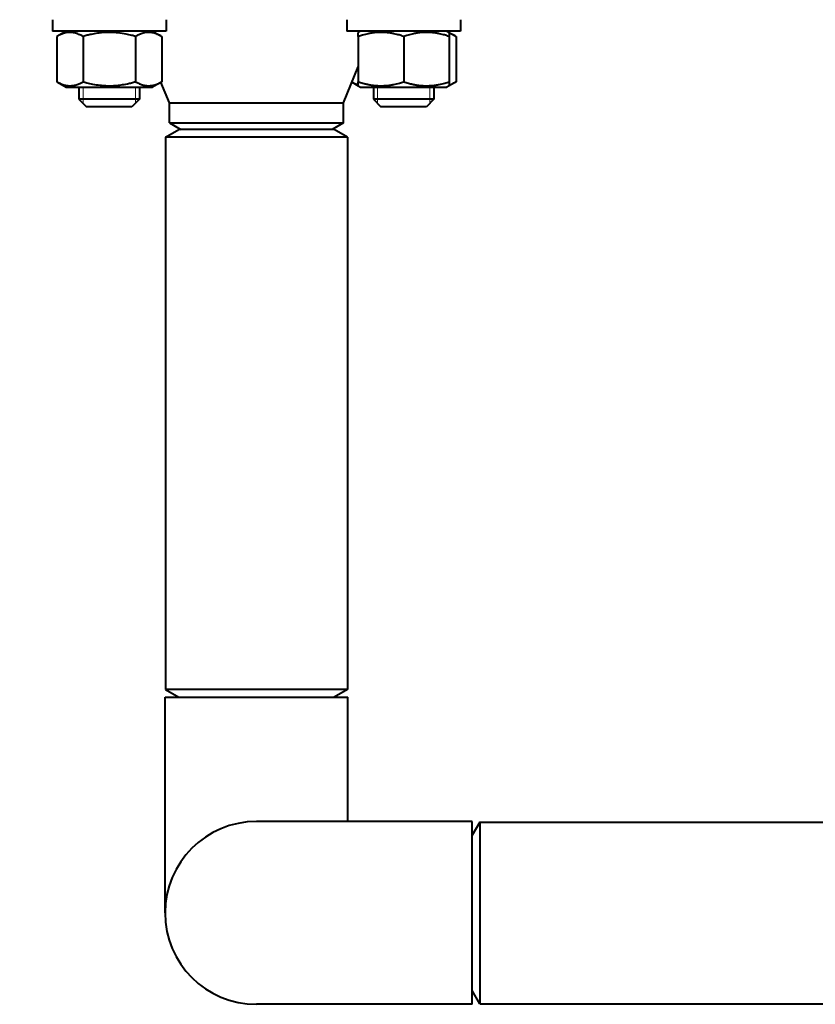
# Model space of a CAD drawing. Header units: millimetres. Extents: x -4428 to 3866, y -3426 to 3855.
# Tile 165 of 191: x 3355 to 3566, y 726 to 987. Entities that reach past the tile are written whole.
import ezdxf

# ---------------------------------------------------------------- set-up
doc = ezdxf.new("R2010")
doc.units = ezdxf.units.MM
doc.linetypes.add('K5LT_BASIC', pattern=[0])
doc.linetypes.add('K5LT_THIN', pattern=[0])
doc.layers.add('Системный слой', color=7, linetype='Continuous')

# ---------------------------------------------------------------- blocks, each defined once
blk = doc.blocks.new('U10')
at = {"layer": 'Системный слой', "color": 150, "linetype": 'K5LT_BASIC', "lineweight": 40, "true_color": 0x0080ff}
for p, q in [((3364.04, 986.57), (3364.04, 983.57)), ((3394.04, 986.57), (3394.04, 983.57)), ((3441.82, 986.57), (3441.82, 983.57)), ((3471.82, 986.57), (3471.82, 983.57)), ((3379.04, 983.57), (3364.04, 983.57)), ((3367.64, 983.57), (3365.18, 982.15)), ((3394.04, 983.57), (3379.04, 983.57)), ((3390.44, 983.57), (3392.9, 982.15)), ((3471.82, 983.57), (3441.82, 983.57)), ((3445.42, 983.57), (3444.82, 983.23)), ((3468.22, 983.57), (3470.68, 982.15)), ((3468.22, 983.57), (3468.82, 983.23)), ((3365.18, 982.15), (3365.18, 970.19)), ((3372.11, 982.15), (3372.11, 970.19)), ((3385.97, 982.15), (3385.97, 970.19)), ((3392.9, 982.15), (3392.9, 970.19)), ((3444.82, 982.15), (3444.82, 983.23)), ((3444.82, 982.15), (3444.82, 970.19)), ((3456.82, 982.15), (3456.82, 970.19)), ((3468.82, 983.23), (3468.82, 982.15)), ((3468.82, 982.15), (3468.82, 970.19)), ((3470.68, 982.15), (3470.68, 970.19)), ((3440.93, 964.57), (3444.82, 974.08)), ((3365.18, 970.19), (3367.64, 968.77)), ((3367.64, 968.77), (3390.44, 968.77)), ((3371.04, 968.77), (3371.04, 965.57)), ((3387.04, 968.77), (3387.04, 965.57)), ((3392.9, 970.19), (3390.44, 968.77)), ((3394.93, 964.57), (3392.68, 970.07)), ((3443.18, 970.07), (3444.82, 969.12)), ((3444.82, 969.12), (3444.82, 970.19)), ((3444.82, 969.12), (3445.42, 968.77)), ((3445.42, 968.77), (3456.82, 968.77)), ((3448.82, 968.77), (3448.82, 965.57)), ((3456.82, 968.77), (3468.22, 968.77)), ((3464.82, 968.77), (3464.82, 965.57)), ((3468.82, 969.12), (3468.22, 968.77)), ((3470.68, 970.19), (3468.82, 969.12)), ((3468.82, 970.19), (3468.82, 969.12)), ((3387.04, 965.57), (3371.04, 965.57)), ((3371.04, 965.57), (3373.04, 963.57)), ((3387.04, 965.57), (3385.04, 963.57)), ((3464.82, 965.57), (3448.82, 965.57)), ((3448.82, 965.57), (3450.82, 963.57)), ((3464.82, 965.57), (3462.82, 963.57)), ((3385.04, 963.57), (3373.04, 963.57)), ((3394.93, 964.57), (3440.93, 964.57)), ((3394.93, 959.3), (3394.93, 964.57)), ((3440.93, 959.3), (3440.93, 964.57)), ((3462.82, 963.57), (3450.82, 963.57)), ((3393.93, 955.57), (3397.4, 957.57)), ((3394.93, 959.3), (3397.93, 957.57)), ((3394.93, 959.3), (3440.93, 959.3)), ((3438.47, 957.57), (3397.4, 957.57)), ((3440.93, 959.3), (3437.93, 957.57)), ((3441.93, 955.57), (3438.47, 957.57)), ((3393.93, 955.57), (3393.93, 809.57)), ((3441.93, 955.57), (3393.93, 955.57)), ((3441.93, 955.57), (3441.93, 809.57)), ((3393.93, 809.57), (3397.4, 807.57)), ((3441.93, 809.57), (3393.93, 809.57)), ((3441.93, 809.57), (3438.47, 807.57)), ((3393.78, 750.57), (3393.78, 807.57)), ((3393.78, 807.57), (3417.93, 807.57)), ((3417.93, 807.57), (3442.08, 807.57)), ((3442.08, 774.72), (3442.08, 807.57)), ((3474.93, 774.72), (3417.93, 774.72)), ((3474.93, 726.42), (3474.93, 774.72)), ((3476.93, 774.57), (3474.93, 771.11)), ((3476.93, 774.57), (3622.93, 774.57)), ((3476.93, 774.57), (3476.93, 742.13)), ((3476.93, 742.13), (3476.93, 726.57)), ((3476.93, 726.57), (3474.93, 730.04)), ((3474.93, 726.42), (3417.93, 726.42)), ((3476.93, 726.57), (3622.93, 726.57))]:
    blk.add_line(p, q, dxfattribs=at)
at = {"layer": 'Системный слой', "color": 7, "linetype": 'K5LT_THIN', "lineweight": 20}
for p, q in [((3372.12, 968.77), (3372.12, 965.57)), ((3385.96, 968.77), (3385.96, 965.57)), ((3449.9, 968.77), (3449.9, 965.57)), ((3463.74, 968.77), (3463.74, 965.57)), ((3372.12, 965.57), (3372.12, 964.49)), ((3385.96, 965.57), (3385.96, 964.49)), ((3449.9, 965.57), (3449.9, 964.49)), ((3463.74, 965.57), (3463.74, 964.49))]:
    blk.add_line(p, q, dxfattribs=at)
at = {"layer": 'Системный слой', "color": 150, "linetype": 'K5LT_BASIC', "lineweight": 40, "true_color": 0x0080ff}
blk.add_circle((2481.93, 1917.57), 1095, dxfattribs=at)
blk.add_arc((3417.93, 750.57), 24.15, 90, 270, dxfattribs=at)
for points, knots in [([(3372.11, 982.15), (3371.84, 982.31), (3371.4, 982.54), (3370.81, 982.8), (3370.41, 982.94), (3370.03, 983.05), (3369.64, 983.14), (3369.19, 983.2), (3368.77, 983.23), (3368.36, 983.22), (3367.98, 983.19), (3367.6, 983.13), (3367.18, 983.03), (3366.59, 982.84), (3365.9, 982.55), (3365.4, 982.28), (3365.18, 982.15)], [0, 0, 0, 0, 2.031977, 3.339718, 4.35691, 4.982864, 6.146734, 7.197334, 8.231074, 9.204643, 10.126104, 11.032386, 11.927409, 13.242826, 15.356581, 17, 17, 17, 17]), ([(3385.97, 982.15), (3385.65, 982.25), (3384.82, 982.47), (3383.32, 982.82), (3381.81, 983.06), (3380.65, 983.17), (3380, 983.21), (3379.58, 983.22), (3379.23, 983.23), (3378.85, 983.23), (3378.37, 983.22), (3377.8, 983.19), (3376.98, 983.13), (3375.8, 982.99), (3374.45, 982.75), (3373.18, 982.45), (3372.47, 982.26), (3372.11, 982.15)], [0, 0, 0, 0, 3.152296, 8.024027, 14.430358, 17.4743, 18.996271, 20.518242, 21.409855, 22.301468, 24.084694, 25.867919, 27.651145, 31.792504, 37.072525, 40.536262, 44, 44, 44, 44]), ([(3392.9, 982.15), (3392.63, 982.31), (3392.18, 982.54), (3391.59, 982.8), (3391.19, 982.94), (3390.81, 983.05), (3390.42, 983.14), (3389.97, 983.2), (3389.55, 983.23), (3389.15, 983.22), (3388.76, 983.19), (3388.39, 983.13), (3387.96, 983.03), (3387.37, 982.84), (3386.69, 982.55), (3386.19, 982.28), (3385.97, 982.15)], [0, 0, 0, 0, 2.031977, 3.339718, 4.35691, 4.982864, 6.146734, 7.197334, 8.231074, 9.204643, 10.126104, 11.032386, 11.927409, 13.242826, 15.356581, 17, 17, 17, 17]), ([(3456.82, 982.15), (3456.41, 982.29), (3455.81, 982.48), (3454.93, 982.71), (3454.33, 982.85), (3453.62, 982.98), (3453.05, 983.07), (3452.38, 983.15), (3451.76, 983.2), (3451.03, 983.23), (3450.33, 983.22), (3449.66, 983.19), (3449.01, 983.13), (3448.27, 983.03), (3447.25, 982.84), (3446.07, 982.55), (3445.2, 982.28), (3444.82, 982.15)], [0, 0, 0, 0, 1.889793, 2.772286, 3.97396, 4.613199, 5.962253, 6.508307, 7.620707, 8.715255, 9.746093, 10.721757, 11.68135, 12.629021, 14.021816, 16.259909, 18, 18, 18, 18]), ([(3468.82, 982.15), (3468.41, 982.29), (3467.81, 982.48), (3466.93, 982.71), (3466.33, 982.85), (3465.62, 982.98), (3465.05, 983.07), (3464.38, 983.15), (3463.76, 983.2), (3463.03, 983.23), (3462.33, 983.22), (3461.66, 983.19), (3461.01, 983.13), (3460.27, 983.03), (3459.25, 982.84), (3458.07, 982.55), (3457.2, 982.28), (3456.82, 982.15)], [0, 0, 0, 0, 1.889793, 2.772286, 3.97396, 4.613199, 5.962253, 6.508307, 7.620707, 8.715255, 9.746093, 10.721757, 11.68135, 12.629021, 14.021816, 16.259909, 18, 18, 18, 18]), ([(3470.68, 982.15), (3470.48, 982.27), (3470.15, 982.45), (3469.53, 982.74), (3469.11, 982.9), (3468.82, 982.98)], [0, 0, 0, 0, 1.918281, 3.26766, 6, 6, 6, 6]), ([(3365.18, 970.19), (3365.45, 970.04), (3365.9, 969.8), (3366.49, 969.55), (3366.89, 969.41), (3367.27, 969.29), (3367.66, 969.21), (3368.11, 969.14), (3368.53, 969.11), (3368.93, 969.12), (3369.32, 969.16), (3369.69, 969.22), (3370.12, 969.32), (3370.71, 969.5), (3371.39, 969.8), (3371.89, 970.07), (3372.11, 970.19)], [0, 0, 0, 0, 2.031977, 3.339718, 4.35691, 4.982864, 6.146734, 7.197334, 8.231074, 9.204643, 10.126104, 11.032386, 11.927409, 13.242826, 15.356581, 17, 17, 17, 17]), ([(3372.11, 970.19), (3372.43, 970.1), (3373.26, 969.87), (3374.76, 969.53), (3376.27, 969.28), (3377.43, 969.18), (3378.08, 969.14), (3378.5, 969.12), (3378.85, 969.12), (3379.23, 969.12), (3379.71, 969.13), (3380.28, 969.15), (3381.1, 969.21), (3382.28, 969.35), (3383.63, 969.6), (3384.9, 969.89), (3385.61, 970.09), (3385.97, 970.19)], [0, 0, 0, 0, 3.152296, 8.024027, 14.430358, 17.4743, 18.996271, 20.518242, 21.409855, 22.301468, 24.084694, 25.867919, 27.651145, 31.792504, 37.072525, 40.536262, 44, 44, 44, 44]), ([(3385.97, 970.19), (3386.24, 970.04), (3386.68, 969.8), (3387.27, 969.55), (3387.67, 969.41), (3388.05, 969.29), (3388.44, 969.21), (3388.89, 969.14), (3389.31, 969.11), (3389.72, 969.12), (3390.1, 969.16), (3390.48, 969.22), (3390.9, 969.32), (3391.49, 969.5), (3392.18, 969.8), (3392.68, 970.07), (3392.9, 970.19)], [0, 0, 0, 0, 2.031977, 3.339718, 4.35691, 4.982864, 6.146734, 7.197334, 8.231074, 9.204643, 10.126104, 11.032386, 11.927409, 13.242826, 15.356581, 17, 17, 17, 17]), ([(3443.18, 970.07), (3443.4, 969.95), (3443.73, 969.78), (3444.27, 969.55), (3444.61, 969.43), (3444.82, 969.36)], [0, 0, 0, 0, 2.393352, 3.650398, 6, 6, 6, 6]), ([(3444.82, 970.19), (3445.23, 970.05), (3445.84, 969.87), (3446.71, 969.64), (3447.31, 969.5), (3448.02, 969.36), (3448.59, 969.27), (3449.26, 969.19), (3449.88, 969.14), (3450.61, 969.11), (3451.31, 969.12), (3451.98, 969.16), (3452.63, 969.22), (3453.37, 969.32), (3454.39, 969.5), (3455.58, 969.8), (3456.45, 970.07), (3456.82, 970.19)], [0, 0, 0, 0, 1.889793, 2.772286, 3.97396, 4.613199, 5.962253, 6.508307, 7.620707, 8.715255, 9.746093, 10.721757, 11.68135, 12.629021, 14.021816, 16.259909, 18, 18, 18, 18]), ([(3456.82, 970.19), (3457.23, 970.05), (3457.84, 969.87), (3458.71, 969.64), (3459.31, 969.5), (3460.02, 969.36), (3460.59, 969.27), (3461.26, 969.19), (3461.88, 969.14), (3462.61, 969.11), (3463.31, 969.12), (3463.98, 969.16), (3464.63, 969.22), (3465.37, 969.32), (3466.39, 969.5), (3467.58, 969.8), (3468.45, 970.07), (3468.82, 970.19)], [0, 0, 0, 0, 1.889793, 2.772286, 3.97396, 4.613199, 5.962253, 6.508307, 7.620707, 8.715255, 9.746093, 10.721757, 11.68135, 12.629021, 14.021816, 16.259909, 18, 18, 18, 18]), ([(3468.82, 969.36), (3469.02, 969.42), (3469.36, 969.54), (3469.98, 969.81), (3470.4, 970.03), (3470.68, 970.19)], [0, 0, 0, 0, 1.912507, 3.220306, 6, 6, 6, 6])]:
    blk.add_open_spline(points, degree=3, knots=knots, dxfattribs=at)

msp = doc.modelspace()

# ---------------------------------------------------------------- block references
at = {"layer": 'Системный слой'}
msp.add_blockref('U10', (0, 0), dxfattribs=at)

doc.saveas('drawing.dxf')
